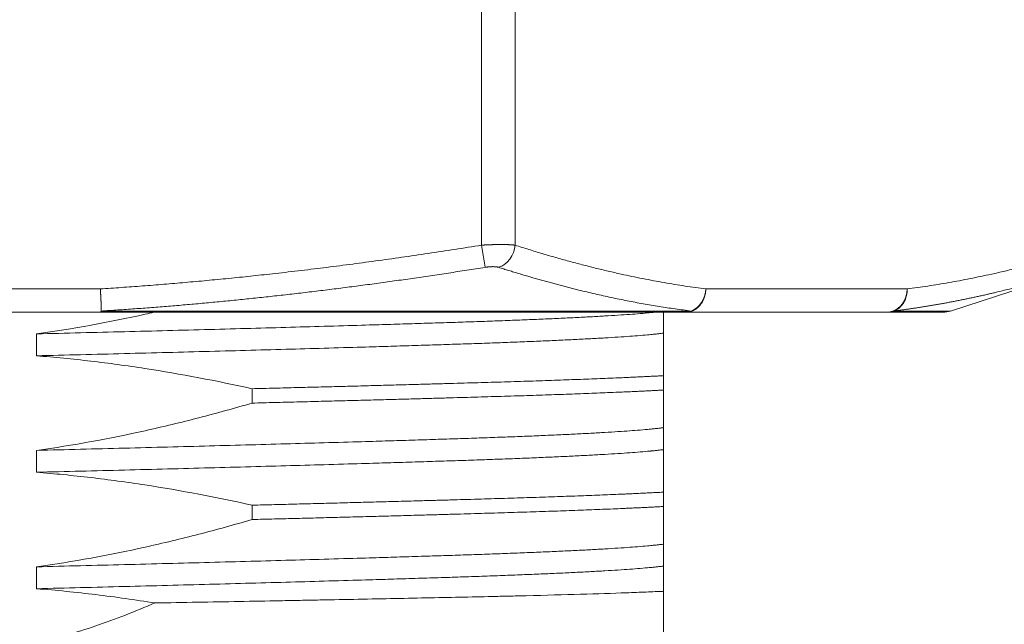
# Model space of a CAD drawing. Header units: millimetres. Extents: x 1891 to 2149, y 1634 to 1816.
# Tile 11 of 22: x 1979 to 1992, y 1767 to 1775. Entities that reach past the tile are written whole.
import ezdxf

# ---------------------------------------------------------------- set-up
doc = ezdxf.new("R2010")
doc.units = ezdxf.units.MM
doc.layers.get('Defpoints').update_dxf_attribs({"lineweight": 18})
doc.layers.add('20', color=7, linetype='Continuous', lineweight=18)
doc.styles.get("Standard").update_dxf_attribs({"font": 'arial.ttf'})
doc.dimstyles.get("Standard").update_dxf_attribs({"dimtxt": 0.18, "dimasz": 0.18, "dimexe": 0.18, "dimexo": 0.0625, "dimgap": 0.09, "dimtad": 0, "dimtih": 1, "dimtoh": 1, "dimdec": 4, "dimzin": 0, "dimdsep": 46, "dimtxsty": 'Standard', "dimcen": 0.09, "dimadec": 0, "dimazin": 0, "dimtfac": 1, "dimtdec": 4, "dimtofl": 0, "dimtmove": 0, "dimatfit": 3, "dimfxl": 1, "dimtolj": 1, "dimtzin": 0, "dimarcsym": 0})

# ---------------------------------------------------------------- blocks, each defined once
blk = doc.blocks.new('*D3')
at = {"color": 0, "lineweight": -2, "transparency": 16777216}
for p, q in [((1996.88, 1779.757), (2008.666, 1779.757)), ((2008.486, 1777.757), (2008.486, 1772.562)), ((2008.486, 1763.757), (2008.486, 1769.318)), ((1986.825, 1761.757), (2008.666, 1761.757))]:
    blk.add_line(p, q, dxfattribs=at)
at = {"color": 0, "transparency": 16777216}
for points in [[(2008.153, 1777.757), (2008.819, 1777.757), (2008.486, 1779.757)], [(2008.153, 1763.757), (2008.819, 1763.757), (2008.486, 1761.757)]]:
    blk.add_solid(points, dxfattribs=at)
at = {"layer": 'Defpoints', "color": 0, "transparency": 16777216}
for p in [(1996.817, 1779.757), (2008.486, 1779.757), (1986.762, 1761.757)]:
    blk.add_point(p, dxfattribs=at)
at = {"color": 0, "lineweight": 18, "transparency": 16777216, "insert": (2008.486, 1770.94), "char_height": 3, "attachment_point": 5}
blk.add_mtext('\\A1;18', dxfattribs=at)

msp = doc.modelspace()

# ---------------------------------------------------------------- linework, layer by layer
at = {"layer": '20', "color": 7}
for p, q in [((1985.01801, 1772.23459), (1985.01801, 1775.30897)), ((1985.45103, 1775.30897), (1985.45103, 1772.23459)), ((1985.01801, 1772.23459), (1985.06384, 1771.94928)), ((1991.05765, 1771.38646), (1992.81815, 1771.95848)), ((1980.10655, 1771.67178), (1974.91837, 1771.67178)), ((1990.50085, 1771.67178), (1987.90676, 1771.67178)), ((1990.32875, 1771.38646), (1991.05765, 1771.38646)), ((1974.91837, 1771.37178), (1980.10655, 1771.37178)), ((1987.64695, 1771.37178), (1990.24104, 1771.37178)), ((1990.96494, 1771.37178), (1990.24104, 1771.37178)), ((1987.36246, 1770.36864), (1987.36246, 1770.55365)), ((1982.06219, 1770.20074), (1982.06219, 1770.38575)), ((1987.36246, 1768.86864), (1987.36246, 1769.05365)), ((1982.06219, 1768.70074), (1982.06219, 1768.88575))]:
    msp.add_line(p, q, dxfattribs=at)
msp.add_arc((1990.96495, 1771.67178), 0.3, 269.999963, 287.999109, dxfattribs=at)
for centre, major_axis, ratio, start_param, end_param in [((1985.19122, 1772.23459), (0.09175, 0.28563), 0.85506806, 3.68160527, 4.98043289), ((1987.64695, 1771.67178), (0.03731, 0.29767), 0.86432972, 3.55757857, 4.82030892), ((1990.24104, 1771.67178), (0, -0.3), 0.8660254, 0.18886393, 1.57079633), ((1987.64695, 1771.67178), (0, -0.3), 0.75335459, 0, 0.31415283), ((1987.64695, 1771.67178), (0, 0.3), 0.8660254, 3.32074521, 3.45022534), ((1987.64695, 1771.67178), (0, 0.3), 0.8660254, 3.14159476, 3.32074527), ((1990.24104, 1771.67178), (0, -0.3), 0.8660254, 0.00000211, 0.18886732)]:
    msp.add_ellipse(centre, major_axis=major_axis, ratio=ratio, start_param=start_param, end_param=end_param, dxfattribs=at)
for points, degree in [([(1980.10655, 1771.67178), (1982.41372, 1771.81634), (1985.01801, 1772.23459)], 2), ([(1985.45103, 1772.23459), (1986.75315, 1771.81634), (1987.90676, 1771.67178)], 2), ([(1990.50085, 1771.67178), (1991.65448, 1771.81635), (1992.95658, 1772.23459)], 2), ([(1987.36246, 1771.10173), (1987.36246, 1771.38389)], 1), ([(1990.32876, 1771.38646), (1990.32033, 1771.38357), (1990.31178, 1771.3811), (1990.30314, 1771.37905)], 3), ([(1990.28482, 1771.37658), (1990.30894, 1771.38012)], 1), ([(1979.28423, 1771.09199), (1979.28423, 1770.80983)], 1), ([(1987.36246, 1769.60173), (1987.36246, 1769.88389)], 1), ([(1979.28423, 1769.59199), (1979.28423, 1769.30983)], 1), ([(1987.36246, 1768.10173), (1987.36246, 1768.38389)], 1), ([(1979.28423, 1768.09199), (1979.28423, 1767.80983)], 1)]:
    msp.add_open_spline(points, degree=degree, dxfattribs=at)
for points, knots in [([(1985.01801, 1772.23459), (1985.02182, 1772.23483), (1985.02942, 1772.23531), (1985.04082, 1772.23598), (1985.05221, 1772.23662), (1985.06357, 1772.23724), (1985.07492, 1772.23782), (1985.08623, 1772.23837), (1985.0975, 1772.23889), (1985.10874, 1772.23937), (1985.11992, 1772.23983), (1985.13105, 1772.24025), (1985.14213, 1772.24065), (1985.15313, 1772.24101), (1985.16407, 1772.24134), (1985.17492, 1772.24164), (1985.1857, 1772.2419), (1985.19639, 1772.24214), (1985.20698, 1772.24234), (1985.21748, 1772.24252), (1985.22787, 1772.24266), (1985.23815, 1772.24277), (1985.24831, 1772.24285), (1985.25836, 1772.24289), (1985.26828, 1772.24291), (1985.27807, 1772.24289), (1985.28772, 1772.24285), (1985.29723, 1772.24277), (1985.3066, 1772.24266), (1985.31582, 1772.24252), (1985.32488, 1772.24234), (1985.33378, 1772.24214), (1985.34252, 1772.2419), (1985.35109, 1772.24164), (1985.35949, 1772.24134), (1985.3677, 1772.24101), (1985.37574, 1772.24065), (1985.38359, 1772.24025), (1985.39126, 1772.23983), (1985.39872, 1772.23937), (1985.40599, 1772.23889), (1985.41306, 1772.23837), (1985.41993, 1772.23782), (1985.42659, 1772.23724), (1985.43303, 1772.23662), (1985.43926, 1772.23598), (1985.44528, 1772.23531), (1985.44911, 1772.23483), (1985.45103, 1772.23459)], [0, 0, 0, 0, 0.02181188, 0.0436181, 0.06541884, 0.08721426, 0.10900452, 0.13078978, 0.15257022, 0.17434599, 0.19611726, 0.2178842, 0.23964696, 0.26140571, 0.28316063, 0.30491186, 0.32665959, 0.34840397, 0.37014516, 0.39188334, 0.41361867, 0.43535131, 0.45708143, 0.4788092, 0.50053477, 0.52225833, 0.54398002, 0.56570002, 0.5874185, 0.60913561, 0.63085153, 0.65256642, 0.67428045, 0.69599378, 0.71770657, 0.739419, 0.76113123, 0.78284343, 0.80455576, 0.82626838, 0.84798147, 0.86969519, 0.8914097, 0.91312518, 0.93484178, 0.95655967, 0.97827902, 1, 1, 1, 1]), ([(1985.06384, 1771.94928), (1984.98518, 1771.93679), (1984.82827, 1771.91187), (1984.59333, 1771.87572), (1984.35943, 1771.84058), (1984.12651, 1771.80654), (1983.8945, 1771.77358), (1983.66334, 1771.7417), (1983.43297, 1771.7109), (1983.20332, 1771.68118), (1982.97432, 1771.65255), (1982.7459, 1771.62499), (1982.55691, 1771.60304), (1982.40727, 1771.58616), (1982.29688, 1771.57395), (1982.18668, 1771.56201), (1982.07666, 1771.55034), (1981.96682, 1771.53893), (1981.85713, 1771.5278), (1981.7476, 1771.51693), (1981.63821, 1771.50632), (1981.52894, 1771.49598), (1981.4198, 1771.48591), (1981.31077, 1771.47611), (1981.20183, 1771.46658), (1981.09299, 1771.45731), (1980.98422, 1771.44831), (1980.87551, 1771.43957), (1980.76687, 1771.4311), (1980.65826, 1771.4229), (1980.54969, 1771.41497), (1980.44113, 1771.4073), (1980.33259, 1771.39991), (1980.22404, 1771.39276), (1980.15167, 1771.38822), (1980.11548, 1771.38596)], [0, 0, 0, 0, 0.04795649, 0.09566312, 0.14313177, 0.19037478, 0.23740497, 0.28423557, 0.33088029, 0.37735328, 0.42366916, 0.46984298, 0.51589024, 0.53822732, 0.56051836, 0.58276542, 0.60497054, 0.62713584, 0.64926342, 0.67135544, 0.69341406, 0.71544148, 0.73743992, 0.75941162, 0.78135885, 0.8032839, 0.82518908, 0.84707673, 0.8689492, 0.89080888, 0.91265816, 0.93449946, 0.95633523, 0.97816791, 1, 1, 1, 1]), ([(1985.2381, 1771.94928), (1985.2356, 1771.95002), (1985.23063, 1771.9515), (1985.22217, 1771.95335), (1985.21304, 1771.9549), (1985.20317, 1771.95612), (1985.1926, 1771.95704), (1985.18131, 1771.95763), (1985.17125, 1771.95786), (1985.16278, 1771.95788), (1985.15617, 1771.95782), (1985.14948, 1771.95767), (1985.14272, 1771.95744), (1985.13589, 1771.95712), (1985.12899, 1771.95672), (1985.12202, 1771.95623), (1985.11498, 1771.95566), (1985.10788, 1771.955), (1985.1007, 1771.95426), (1985.09346, 1771.95343), (1985.08615, 1771.95252), (1985.07877, 1771.95153), (1985.07132, 1771.95045), (1985.06634, 1771.94967), (1985.06384, 1771.94928)], [0, 0, 0, 0, 0.06914876, 0.13717475, 0.20442599, 0.2712622, 0.33804943, 0.40515414, 0.47293721, 0.50880668, 0.54435882, 0.57964061, 0.61470019, 0.64958662, 0.68434977, 0.71904002, 0.75370813, 0.78840499, 0.82318139, 0.85808779, 0.89317412, 0.9284896, 0.9640825, 1, 1, 1, 1]), ([(1987.71679, 1771.38646), (1987.68262, 1771.3908), (1987.61428, 1771.39947), (1987.51175, 1771.41367), (1987.4092, 1771.42874), (1987.30658, 1771.44478), (1987.20387, 1771.46175), (1987.10105, 1771.47966), (1986.99806, 1771.49852), (1986.89489, 1771.51832), (1986.7915, 1771.53905), (1986.68784, 1771.56073), (1986.58389, 1771.58335), (1986.4796, 1771.60692), (1986.37493, 1771.63142), (1986.28384, 1771.65348), (1986.20639, 1771.67272), (1986.14271, 1771.68885), (1986.07893, 1771.70531), (1986.01504, 1771.7221), (1985.95104, 1771.73922), (1985.88692, 1771.75666), (1985.82267, 1771.77444), (1985.75829, 1771.79255), (1985.69379, 1771.81098), (1985.62914, 1771.82975), (1985.56434, 1771.84884), (1985.4994, 1771.86826), (1985.4343, 1771.88802), (1985.36905, 1771.9081), (1985.30362, 1771.9285), (1985.25996, 1771.94234), (1985.2381, 1771.94928)], [0, 0, 0, 0, 0.04120816, 0.08241686, 0.12364231, 0.16490051, 0.20620719, 0.24757781, 0.28902755, 0.33057129, 0.37222364, 0.41399886, 0.45591093, 0.49797348, 0.54019985, 0.582603, 0.60826745, 0.63397727, 0.65973495, 0.68554295, 0.71140369, 0.73731952, 0.76329279, 0.78932578, 0.81542073, 0.84157984, 0.86780528, 0.89409916, 0.92046356, 0.94690051, 0.97341201, 1, 1, 1, 1]), ([(1992.69056, 1771.91785), (1992.68118, 1771.91489), (1992.62967, 1771.89868), (1992.5362, 1771.86988), (1992.41032, 1771.8321), (1992.28497, 1771.7956), (1992.16013, 1771.76036), (1992.03575, 1771.72638), (1991.91179, 1771.69366), (1991.7882, 1771.66221), (1991.68853, 1771.6378), (1991.6127, 1771.61975), (1991.56066, 1771.60758), (1991.50869, 1771.59564), (1991.45681, 1771.58394), (1991.40501, 1771.57248), (1991.35329, 1771.56125), (1991.30164, 1771.55026), (1991.25006, 1771.53951), (1991.19855, 1771.52899), (1991.1471, 1771.51871), (1991.09571, 1771.50867), (1991.04437, 1771.49887), (1990.99309, 1771.4893), (1990.94185, 1771.47996), (1990.89065, 1771.47087), (1990.83949, 1771.46201), (1990.78836, 1771.45338), (1990.73726, 1771.445), (1990.68617, 1771.43685), (1990.63511, 1771.42893), (1990.58406, 1771.42126), (1990.53301, 1771.41382), (1990.48196, 1771.40661), (1990.43091, 1771.39965), (1990.37984, 1771.39291), (1990.34579, 1771.38861), (1990.32876, 1771.38646)], [0, 0, 0, 0, 0.01199415, 0.06584874, 0.11942077, 0.17272662, 0.22578327, 0.27860837, 0.33122022, 0.38363774, 0.43588052, 0.45796653, 0.48000673, 0.50200283, 0.52395655, 0.54586967, 0.56774397, 0.58958123, 0.6113833, 0.63315201, 0.65488922, 0.67659683, 0.69827674, 0.71993087, 0.74156118, 0.76316962, 0.78475818, 0.80632887, 0.8278837, 0.84942471, 0.87095397, 0.89247355, 0.91398554, 0.93549205, 0.9569952, 0.97849713, 1, 1, 1, 1]), ([(1980.10655, 1771.67178), (1980.10672, 1771.66904), (1980.10707, 1771.66357), (1980.10757, 1771.65535), (1980.10807, 1771.64714), (1980.10856, 1771.63894), (1980.10904, 1771.63076), (1980.10952, 1771.62262), (1980.10999, 1771.61452), (1980.11044, 1771.60647), (1980.11089, 1771.59849), (1980.11132, 1771.59058), (1980.11175, 1771.58274), (1980.11216, 1771.575), (1980.11256, 1771.56736), (1980.11294, 1771.55982), (1980.11332, 1771.5524), (1980.11368, 1771.54509), (1980.11402, 1771.53792), (1980.11435, 1771.53088), (1980.11466, 1771.52398), (1980.11496, 1771.51723), (1980.11524, 1771.51063), (1980.11551, 1771.50419), (1980.11576, 1771.4979), (1980.11599, 1771.49178), (1980.11621, 1771.48582), (1980.11641, 1771.48004), (1980.11659, 1771.47442), (1980.11676, 1771.46898), (1980.11691, 1771.4637), (1980.11704, 1771.45861), (1980.11715, 1771.45369), (1980.11725, 1771.44894), (1980.11733, 1771.44437), (1980.11739, 1771.43996), (1980.11743, 1771.43573), (1980.11746, 1771.43167), (1980.11747, 1771.42778), (1980.11746, 1771.42406), (1980.11744, 1771.42049), (1980.1174, 1771.41709), (1980.11734, 1771.41385), (1980.11727, 1771.41076), (1980.11718, 1771.40782), (1980.11708, 1771.40503), (1980.11696, 1771.40238), (1980.11683, 1771.39987), (1980.11668, 1771.39751), (1980.11652, 1771.39527), (1980.11634, 1771.39316), (1980.11614, 1771.39118), (1980.11594, 1771.38932), (1980.11572, 1771.38758), (1980.11556, 1771.38649), (1980.11548, 1771.38596)], [0, 0, 0, 0, 0.02171647, 0.04346591, 0.06523843, 0.08702407, 0.10881278, 0.13059451, 0.15235917, 0.17409672, 0.19579712, 0.21745044, 0.23904681, 0.26057649, 0.28202989, 0.30339755, 0.32467024, 0.3458389, 0.36689471, 0.38782908, 0.4086337, 0.42930052, 0.44982176, 0.47018998, 0.49039802, 0.51043905, 0.53030656, 0.54999438, 0.56949667, 0.58880794, 0.60792301, 0.62683708, 0.64554567, 0.66404463, 0.68233016, 0.70039876, 0.7182473, 0.73587291, 0.75327307, 0.77044554, 0.78738839, 0.80409995, 0.82057883, 0.83682393, 0.85283435, 0.86860948, 0.88414893, 0.8994525, 0.91452025, 0.9293524, 0.94394938, 0.95831179, 0.97244038, 0.9863361, 1, 1, 1, 1]), ([(1987.72593, 1771.38596), (1987.72824, 1771.38683), (1987.73294, 1771.38861), (1987.74001, 1771.39162), (1987.74724, 1771.39495), (1987.75459, 1771.39865), (1987.76205, 1771.40274), (1987.76961, 1771.40723), (1987.77725, 1771.41214), (1987.78494, 1771.4175), (1987.79266, 1771.42331), (1987.80039, 1771.42959), (1987.80809, 1771.43635), (1987.81574, 1771.44362), (1987.82331, 1771.45138), (1987.83847, 1771.4682), (1987.85807, 1771.49492), (1987.87769, 1771.53207), (1987.89077, 1771.56656), (1987.89886, 1771.59699), (1987.90344, 1771.62268), (1987.9057, 1771.6434), (1987.90663, 1771.65921), (1987.90672, 1771.66812), (1987.90676, 1771.67178)], [0, 0, 0, 0, 0.02225908, 0.04525314, 0.06898523, 0.09345698, 0.11866843, 0.14461789, 0.17130175, 0.19871432, 0.22684766, 0.25569144, 0.28523278, 0.31545613, 0.34634314, 0.37787259, 0.50783715, 0.62266066, 0.72184552, 0.80559456, 0.87451634, 0.92938835, 0.97099068, 1, 1, 1, 1]), ([(1990.32876, 1771.38646), (1990.35406, 1771.39585), (1990.37893, 1771.41031), (1990.41237, 1771.43903), (1990.42288, 1771.44975), (1990.44215, 1771.4731), (1990.45091, 1771.48572), (1990.47412, 1771.52563), (1990.4854, 1771.55494), (1990.49918, 1771.61403), (1990.50172, 1771.64376), (1990.50085, 1771.67178)], [0, 0, 0, 0, 0.25, 0.25, 0.375, 0.375, 0.5, 0.5, 0.75, 0.75, 1, 1, 1, 1]), ([(1980.11548, 1771.38596), (1980.11547, 1771.38519), (1980.11545, 1771.38365), (1980.11526, 1771.38158), (1980.11495, 1771.3797), (1980.11451, 1771.37802), (1980.11394, 1771.37654), (1980.11325, 1771.37526), (1980.11243, 1771.37418), (1980.1115, 1771.3733), (1980.11044, 1771.37262), (1980.10927, 1771.37214), (1980.10798, 1771.37184), (1980.10703, 1771.3718), (1980.10655, 1771.37178)], [0, 0, 0, 0, 0.08511045, 0.16992372, 0.25443146, 0.33862544, 0.42249765, 0.50604036, 0.58924619, 0.67210824, 0.75462009, 0.83677597, 0.91857073, 1, 1, 1, 1]), ([(1987.71679, 1771.38646), (1987.47628, 1771.38644), (1987.22298, 1771.38642), (1986.69247, 1771.38638), (1986.41528, 1771.38636), (1985.83925, 1771.38632), (1985.54042, 1771.38629), (1984.92392, 1771.38625), (1984.60624, 1771.38623), (1983.95524, 1771.38619), (1983.62193, 1771.38617), (1982.94318, 1771.38613), (1982.59776, 1771.3861), (1981.89855, 1771.38606), (1981.54476, 1771.38604), (1981.01064, 1771.38601), (1980.83203, 1771.386), (1980.56362, 1771.38598), (1980.47406, 1771.38598), (1980.29484, 1771.38597), (1980.20517, 1771.38596), (1980.11548, 1771.38596)], [0, 0, 0, 0, 0.125, 0.125, 0.25, 0.25, 0.375, 0.375, 0.5, 0.5, 0.625, 0.625, 0.75, 0.75, 0.875, 0.875, 0.9375, 0.9375, 0.96875, 0.96875, 1, 1, 1, 1]), ([(1980.79949, 1771.37102), (1980.76104, 1771.36225), (1980.72257, 1771.35361), (1980.22087, 1771.24248), (1979.75444, 1771.15711), (1979.28423, 1771.09199)], [0, 0, 0, 0, 0.07671891, 0.07671891, 1, 1, 1, 1]), ([(1987.36246, 1770.55365), (1987.36246, 1770.61364), (1987.36246, 1770.67052), (1987.36246, 1770.77739), (1987.36246, 1770.82739), (1987.36246, 1770.96587), (1987.36246, 1771.04278), (1987.36246, 1771.10173)], [0, 0, 0, 0, 0.25, 0.25, 0.5, 0.5, 1, 1, 1, 1]), ([(1979.28423, 1770.80983), (1979.51795, 1770.79145), (1979.75113, 1770.76849), (1980.21651, 1770.71388), (1980.44873, 1770.68221), (1981.14375, 1770.57497), (1981.60444, 1770.48719), (1982.06219, 1770.38575)], [0, 0, 0, 0, 0.25, 0.25, 0.5, 0.5, 1, 1, 1, 1]), ([(1987.36246, 1769.88389), (1987.36246, 1769.90531), (1987.36246, 1769.93189), (1987.36246, 1769.99479), (1987.36246, 1770.03113), (1987.36246, 1770.11291), (1987.36246, 1770.15833), (1987.36246, 1770.25747), (1987.36246, 1770.31118), (1987.36246, 1770.36864)], [0, 0, 0, 0, 0.25, 0.25, 0.5, 0.5, 0.75, 0.75, 1, 1, 1, 1]), ([(1982.06219, 1770.20074), (1981.83444, 1770.13405), (1981.60579, 1770.07081), (1981.26129, 1769.98169), (1981.14621, 1769.95294), (1980.91551, 1769.89747), (1980.79988, 1769.87073), (1980.22087, 1769.74248), (1979.75444, 1769.65711), (1979.28423, 1769.59199)], [0, 0, 0, 0, 0.25, 0.25, 0.375, 0.375, 0.5, 0.5, 1, 1, 1, 1]), ([(1987.36246, 1769.05365), (1987.36246, 1769.11364), (1987.36246, 1769.17052), (1987.36246, 1769.27739), (1987.36246, 1769.32739), (1987.36246, 1769.46587), (1987.36246, 1769.54278), (1987.36246, 1769.60173)], [0, 0, 0, 0, 0.25, 0.25, 0.5, 0.5, 1, 1, 1, 1]), ([(1979.28423, 1769.30983), (1979.51795, 1769.29145), (1979.75113, 1769.26849), (1980.21651, 1769.21388), (1980.44873, 1769.18221), (1981.14375, 1769.07497), (1981.60444, 1768.98719), (1982.06219, 1768.88575)], [0, 0, 0, 0, 0.25, 0.25, 0.5, 0.5, 1, 1, 1, 1]), ([(1987.36246, 1768.38389), (1987.36246, 1768.40531), (1987.36246, 1768.43189), (1987.36246, 1768.49479), (1987.36246, 1768.53113), (1987.36246, 1768.61291), (1987.36246, 1768.65833), (1987.36246, 1768.75747), (1987.36246, 1768.81118), (1987.36246, 1768.86864)], [0, 0, 0, 0, 0.25, 0.25, 0.5, 0.5, 0.75, 0.75, 1, 1, 1, 1]), ([(1982.06219, 1768.70074), (1981.83443, 1768.63405), (1981.60576, 1768.5708), (1981.14639, 1768.45197), (1980.91559, 1768.39636), (1980.22087, 1768.24248), (1979.75446, 1768.15712), (1979.28423, 1768.09199)], [0, 0, 0, 0, 0.25, 0.25, 0.5, 0.5, 1, 1, 1, 1]), ([(1987.36246, 1767.77659), (1987.36246, 1767.81061), (1987.36246, 1767.84306), (1987.36246, 1767.90453), (1987.36246, 1767.93356), (1987.36246, 1768.01524), (1987.36246, 1768.06247), (1987.36246, 1768.10173)], [0, 0, 0, 0, 0.25, 0.25, 0.5, 0.5, 1, 1, 1, 1]), ([(1979.28423, 1767.80983), (1979.53971, 1767.78973), (1979.79456, 1767.76417), (1980.30307, 1767.70271), (1980.55681, 1767.66679), (1980.80979, 1767.62607)], [0, 0, 0, 0, 0.5, 0.5, 1, 1, 1, 1]), ([(1987.36246, 1767.77659), (1987.34499, 1767.77579), (1987.32717, 1767.77499), (1987.29087, 1767.77338), (1987.27236, 1767.77257), (1987.21594, 1767.77016), (1987.09954, 1767.76534), (1986.97262, 1767.76055), (1986.70499, 1767.751), (1986.50824, 1767.74469), (1986.07836, 1767.73216), (1985.84525, 1767.72594), (1985.53046, 1767.71824), (1985.46631, 1767.7167), (1985.33572, 1767.71363), (1985.26955, 1767.71211), (1985.06845, 1767.70757), (1984.93094, 1767.70461), (1984.50818, 1767.69568), (1984.2127, 1767.68961), (1983.59475, 1767.67728), (1983.27227, 1767.671), (1982.85182, 1767.66302), (1982.76686, 1767.66142), (1982.6381, 1767.659), (1982.59499, 1767.6582), (1982.50861, 1767.65658), (1982.29206, 1767.65256), (1982.07265, 1767.64854), (1981.54064, 1767.63889), (1981.17877, 1767.63247), (1980.80979, 1767.62607)], [0, 0, 0, 0, 0.015625, 0.015625, 0.03125, 0.03125, 0.0625, 0.125, 0.125, 0.25, 0.25, 0.375, 0.375, 0.40625, 0.40625, 0.4375, 0.4375, 0.5, 0.5, 0.625, 0.625, 0.75, 0.75, 0.78125, 0.78125, 0.796875, 0.796875, 0.8125, 0.875, 0.875, 1, 1, 1, 1]), ([(1987.36246, 1766.89346), (1987.36246, 1766.89352), (1987.36246, 1766.90968), (1987.36246, 1766.96021), (1987.36246, 1766.98408), (1987.36246, 1767.02771), (1987.36246, 1767.04355), (1987.36246, 1767.06924), (1987.36246, 1767.07813), (1987.36246, 1767.09648), (1987.36246, 1767.18169), (1987.36246, 1767.28987), (1987.36246, 1767.5121), (1987.36246, 1767.63818), (1987.36246, 1767.77659)], [0, 0, 0, 0, 0.22305076, 0.22305076, 0.3525423, 0.3525423, 0.41728807, 0.41728807, 0.44966095, 0.44966095, 0.48203384, 0.74101692, 0.74101692, 1, 1, 1, 1]), ([(1980.80979, 1767.62607), (1980.5595, 1767.51773), (1980.05241, 1767.32037), (1979.5302, 1767.16775), (1979.13201, 1767.07265), (1978.96474, 1767.03706), (1978.79563, 1767.00688), (1978.72784, 1766.99525), (1978.69387, 1766.98965), (1978.59204, 1766.97358), (1978.52418, 1766.96381), (1978.18502, 1766.9197), (1977.6432, 1766.87943), (1977.10307, 1766.90005), (1976.56378, 1766.95063), (1976.29455, 1766.99089), (1975.95852, 1767.05928), (1975.89124, 1767.07388), (1975.75736, 1767.10472), (1975.55755, 1767.15342), (1975.36064, 1767.20915), (1974.97037, 1767.32926), (1974.71493, 1767.42085), (1974.46351, 1767.52222)], [0, 0, 0, 0, 0.125, 0.25, 0.25, 0.3125, 0.328125, 0.328125, 0.34375, 0.34375, 0.375, 0.375, 0.5, 0.625, 0.625, 0.75, 0.75, 0.78125, 0.78125, 0.8125, 0.875, 0.875, 1, 1, 1, 1])]:
    msp.add_open_spline(points, degree=3, knots=knots, dxfattribs=at)
for points, weights in [([(1987.36246, 1771.38389), (1986.80717, 1771.30887), (1984.58924, 1771.23794), (1982.37131, 1771.167), (1979.28423, 1771.09199)], [0.973113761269, 0.941317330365, 1, 0.941317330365, 0.973113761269]), ([(1987.36246, 1771.10173), (1986.80717, 1771.02672), (1984.58924, 1770.95578), (1982.37131, 1770.88485), (1979.28423, 1770.80983)], [0.973113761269, 0.941317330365, 1, 0.941317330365, 0.973113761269]), ([(1982.06219, 1770.38575), (1983.81742, 1770.42937), (1985.18457, 1770.4697), (1986.55171, 1770.51003), (1987.36246, 1770.55365)], [0.962324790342, 0.965767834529, 1, 0.965767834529, 0.962324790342]), ([(1987.36246, 1770.36864), (1986.55171, 1770.32502), (1985.18457, 1770.28469), (1983.81742, 1770.24436), (1982.06219, 1770.20074)], [0.962324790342, 0.965767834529, 1, 0.965767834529, 0.962324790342]), ([(1987.36246, 1769.88389), (1986.80717, 1769.80887), (1984.58924, 1769.73794), (1982.37131, 1769.667), (1979.28423, 1769.59199)], [0.973113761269, 0.941317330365, 1, 0.941317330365, 0.973113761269]), ([(1987.36246, 1769.60173), (1986.80717, 1769.52672), (1984.58924, 1769.45578), (1982.37131, 1769.38485), (1979.28423, 1769.30983)], [0.973113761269, 0.941317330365, 1, 0.941317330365, 0.973113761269]), ([(1982.06219, 1768.88575), (1983.81742, 1768.92937), (1985.18457, 1768.9697), (1986.55171, 1769.01003), (1987.36246, 1769.05365)], [0.962324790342, 0.965767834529, 1, 0.965767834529, 0.962324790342]), ([(1987.36246, 1768.86864), (1986.55171, 1768.82502), (1985.18457, 1768.78469), (1983.81742, 1768.74436), (1982.06219, 1768.70074)], [0.962324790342, 0.965767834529, 1, 0.965767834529, 0.962324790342]), ([(1987.36246, 1768.38389), (1986.80717, 1768.30887), (1984.58924, 1768.23794), (1982.37131, 1768.167), (1979.28423, 1768.09199)], [0.973113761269, 0.941317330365, 1, 0.941317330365, 0.973113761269]), ([(1987.36246, 1768.10173), (1986.80717, 1768.02672), (1984.58924, 1767.95578), (1982.37131, 1767.88485), (1979.28423, 1767.80983)], [0.973113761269, 0.941317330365, 1, 0.941317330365, 0.973113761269])]:
    msp.add_rational_spline(points, weights, degree=2, knots=[0, 0, 0, 0.5, 0.5, 1, 1, 1], dxfattribs=at)
msp.add_rational_spline([(1980.10655, 1771.37178), (1983.06035, 1771.37178), (1985.66734, 1771.37178), (1987.64695, 1771.37178)], [1, 0.964125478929, 0.964125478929, 1], degree=3, dxfattribs=at)

# ---------------------------------------------------------------- dimensions: what is measured, and where the dimension line sits
at = {"color": 3, "lineweight": 18}
dim = msp.add_linear_dim(base=(2008.48594, 1779.7571), p1=(1986.76246, 1761.7571), p2=(1996.81742, 1779.7571), angle=90, dimstyle='Standard', override={"dimtxt": 3, "dimasz": 2, "dimdec": 0}, dxfattribs=at)
dim.commit()
dim.dimension.update_dxf_attribs({"geometry": '*D3', "text_midpoint": (2008.48594, 1770.94008), "dimtype": 160})

doc.saveas('drawing.dxf')
